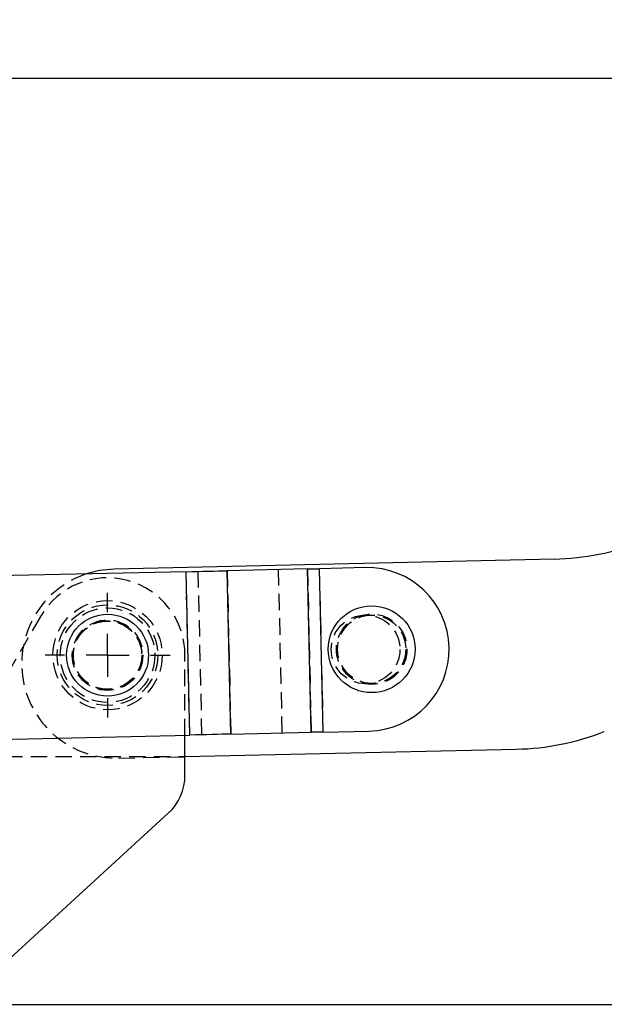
# Model space of a CAD drawing. Extents: x 56 to 617, y 36 to 436.
# Tile 19 of 31: x 304 to 372, y 321 to 436. Entities that reach past the tile are written whole.
import ezdxf

# ---------------------------------------------------------------- set-up
doc = ezdxf.new("R2010")
doc.units = 0
doc.header["$LTSCALE"] = 1.5
doc.linetypes.add('HIDDEN', pattern=[1.905, 1.27, -0.635])
doc.layers.get('0').update_dxf_attribs({"linetype": 'CONTINUOUS'})
doc.layers.add('FORMATO', color=179, linetype='CONTINUOUS')
doc.styles.add('SLDTEXTSTYLE0', font='TXT', dxfattribs={"width": 0.75})
doc.dimstyles.new('SLDDIMSTYLE0', dxfattribs={"dimtxt": 5.25, "dimasz": 4.953, "dimexe": 0, "dimexo": 0.0625, "dimgap": 1.3125, "dimtad": 1, "dimdec": 0, "dimrnd": 1e-09, "dimzin": 12, "dimtxsty": 'SLDTEXTSTYLE0', "dimsah": 1, "dimcen": 0.09, "dimazin": 3, "dimtfac": 1, "dimtofl": 0, "dimtmove": 0, "dimatfit": 3, "dimtolj": 1, "dimtzin": 12})
doc.dimstyles.new('SLDDIMSTYLE1', dxfattribs={"dimtxt": 5.25, "dimasz": 4.953, "dimexe": 0, "dimexo": 0.0625, "dimgap": 1.3125, "dimtad": 1, "dimdec": 0, "dimrnd": 1e-09, "dimzin": 12, "dimtxsty": 'SLDTEXTSTYLE0', "dimsah": 1, "dimcen": 0.09, "dimazin": 3, "dimtfac": 1, "dimtdec": 0, "dimtofl": 0, "dimtmove": 0, "dimatfit": 3, "dimtolj": 1, "dimtzin": 12})

# ---------------------------------------------------------------- blocks, each defined once
blk = doc.blocks.new('_D')
at = {"layer": 'FORMATO'}
for p, q in [((119.13, 370.97), (119.13, 430.29)), ((486.71, 406.06), (486.71, 430.29)), ((486.71, 428.79), (119.13, 428.79))]:
    blk.add_line(p, q, dxfattribs=at)
for points in [[(119.13, 428.79), (124.08, 428.03), (124.08, 429.55)], [(486.71, 428.79), (481.76, 429.55), (481.76, 428.03)]]:
    blk.add_solid(points, dxfattribs=at)
at = {"layer": 'FORMATO', "insert": (291.13, 435.56), "char_height": 5.25, "attachment_point": 1, "style": 'SLDTEXTSTYLE0'}
blk.add_mtext('368', dxfattribs=at)
blk = doc.blocks.new('_D_4')
at = {"layer": 'FORMATO'}
for p, q in [((468.15, 424.19), (491.94, 424.19)), ((490.44, 424.19), (490.44, 321.14)), ((298.98, 321.14), (491.94, 321.14))]:
    blk.add_line(p, q, dxfattribs=at)
for points in [[(490.44, 424.19), (489.68, 419.23), (491.2, 419.23)], [(490.44, 321.14), (491.2, 326.1), (489.68, 326.1)]]:
    blk.add_solid(points, dxfattribs=at)
at = {"layer": 'FORMATO', "insert": (483.68, 371.07), "char_height": 5.25, "attachment_point": 1, "rotation": 90, "style": 'SLDTEXTSTYLE0'}
blk.add_mtext('103', dxfattribs=at)
blk = doc.blocks.new('SW_CENTERMARKSYMBOL_2')
at = {"layer": 'FORMATO', "color": 0}
for p, q in [((0, 5), (0, 7.2625)), ((0, 0), (0, 2.5)), ((-5, 0), (-7.2625, 0)), ((0, 0), (-2.5, 0)), ((0, 0), (0, -2.5)), ((0, 0), (2.5, 0)), ((5, 0), (7.2625, 0)), ((0, -5), (0, -7.2625))]:
    blk.add_line(p, q, dxfattribs=at)

msp = doc.modelspace()

# ---------------------------------------------------------------- linework, layer by layer
at = {"color": 7, "linetype": 'CONTINUOUS'}
for p, q in [((366.5946, 372.9176), (315.4513, 371.7637)), ((323.8082, 371.4521), (301.4644, 370.948)), ((324.2368, 352.457), (323.8082, 371.4521)), ((337.9148, 371.7704), (328.58, 371.5598)), ((329.0085, 352.5646), (328.58, 371.5598)), ((338.3434, 352.7752), (337.9148, 371.7704)), ((344.6659, 371.9227), (339.3286, 371.8023)), ((339.7572, 352.8071), (339.3286, 371.8023)), ((329.0085, 352.5646), (338.3434, 352.7752)), ((339.7572, 352.8071), (345.0944, 352.9276)), ((301.893, 351.9529), (324.2368, 352.457)), ((323.6771, 347.7844), (323.6771, 352.4444)), ((323.6771, 349.9437), (362.1998, 350.8128)), ((297.4771, 321.1437), (321.7299, 343.36))]:
    msp.add_line(p, q, dxfattribs=at)
at = {"color": 7, "linetype": 'HIDDEN'}
for p, q in [((324.2368, 352.457), (323.8082, 371.4521)), ((325.6506, 352.4889), (325.2221, 371.484)), ((328.58, 371.5598), (329.0085, 352.5646)), ((334.9855, 352.6995), (334.5569, 371.6947)), ((337.9148, 371.7704), (338.3434, 352.7752)), ((339.7572, 352.8071), (339.3286, 371.8023)), ((306.8818, 366.2419), (298.8288, 352.2862)), ((323.6771, 352.4444), (323.6771, 361.7437)), ((297.1872, 349.9437), (323.6771, 349.9437)), ((315.9475, 349.7693), (323.6771, 349.9437))]:
    msp.add_line(p, q, dxfattribs=at)
at = {"color": 7, "linetype": 'CONTINUOUS', "flags": 128}
for points in [[(315.4513, 371.7637), (313.734, 371.5895), (312.1847, 371.1899)], [(323.8082, 371.4521), (324.4697, 371.4671), (325.1248, 371.4819), (325.7672, 371.4963), (326.3907, 371.5104), (326.9893, 371.5239), (327.5574, 371.5367), (328.0893, 371.5487), (328.58, 371.5598)], [(337.9148, 371.7704), (338.0602, 371.7737), (338.2178, 371.7772), (338.3861, 371.781), (338.5635, 371.785), (338.7482, 371.7892), (338.9386, 371.7935), (339.1327, 371.7979), (339.3286, 371.8023)], [(339.7572, 352.8071), (339.5612, 352.8027), (339.3671, 352.7983), (339.1768, 352.7941), (338.992, 352.7899), (338.8147, 352.7859), (338.6463, 352.7821), (338.4887, 352.7785), (338.3434, 352.7752)], [(329.0085, 352.5646), (328.5179, 352.5536), (327.9859, 352.5416), (327.4179, 352.5288), (326.8192, 352.5152), (326.1957, 352.5012), (325.5533, 352.4867), (324.8982, 352.4719), (324.2368, 352.457)]]:
    msp.add_lwpolyline(points, dxfattribs=at)
at = {"color": 7, "linetype": 'HIDDEN'}
for centre, radius in [((314.6771, 361.7437), 6.35), ((314.6771, 361.7437), 5.85), ((314.6771, 361.7437), 5.5), ((344.6695, 362.4204), 4), ((345.38, 362.4364), 4.1), ((314.6771, 361.7437), 4.1), ((314.6771, 361.7437), 4), ((314.6771, 361.7437), 3.9687), ((345.38, 362.4364), 3.9687)]:
    msp.add_circle(centre, radius, dxfattribs=at)
at = {"color": 7, "linetype": 'CONTINUOUS'}
for centre, radius in [((314.6771, 361.7437), 4.7625), ((345.38, 362.4364), 5.05)]:
    msp.add_circle(centre, radius, dxfattribs=at)
for centre, radius, start, end in [((365.9179, 402.91), 30, 271.292461, 291.292461), ((344.8802, 362.4251), 9.5, 271.292461, 91.292461), ((361.5232, 380.8052), 30, 271.292461, 291.292461), ((317.6771, 347.7844), 6, 312.490635, 0)]:
    msp.add_arc(centre, radius, start, end, dxfattribs=at)
at = {"color": 7, "linetype": 'HIDDEN'}
for centre, radius, start, end in [((315.6994, 360.7665), 11, 108.633904, 271.292461), ((314.6771, 361.7437), 9, 0, 150.013284)]:
    msp.add_arc(centre, radius, start, end, dxfattribs=at)

# ---------------------------------------------------------------- block references
at = {"layer": 'FORMATO'}
msp.add_blockref('SW_CENTERMARKSYMBOL_2', (314.6771, 361.7437), dxfattribs=at)

# ---------------------------------------------------------------- dimensions: what is measured, and where the dimension line sits
dim = msp.add_linear_dim(base=(119.1267, 428.7876), p1=(486.709, 404.56), p2=(119.1267, 369.4687), dimstyle='SLDDIMSTYLE0', dxfattribs=at)
dim.commit()
dim.dimension.update_dxf_attribs({"geometry": '_D', "text_midpoint": (296.9452, 428.7876), "dimtype": 160})
dim = msp.add_linear_dim(base=(490.4429, 321.1437), p1=(466.6542, 424.1867), p2=(297.4771, 321.1437), angle=90, dimstyle='SLDDIMSTYLE1', dxfattribs=at)
dim.commit()
dim.dimension.update_dxf_attribs({"geometry": '_D_4', "text_midpoint": (490.4429, 376.887), "dimtype": 160})

doc.saveas('drawing.dxf')
